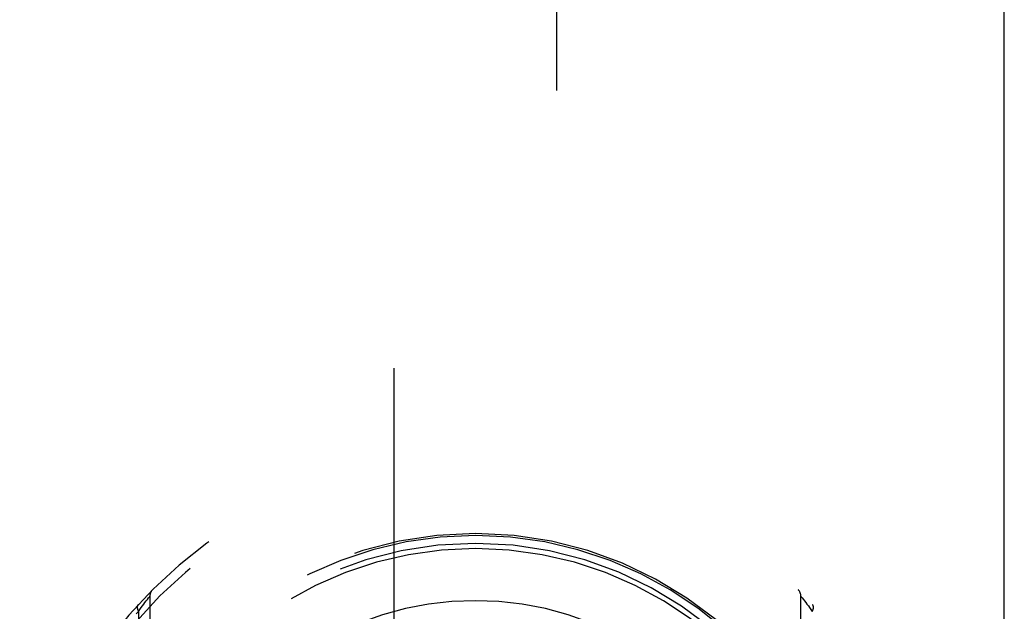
# Model space of a CAD drawing. Header units: inches. Extents: x 0 to 200, y 0 to 130.
# Tile 27 of 91: x 65.463 to 66.976, y 38.945 to 39.854. Entities that reach past the tile are written whole.
import ezdxf

# ---------------------------------------------------------------- set-up
doc = ezdxf.new("R2010")
doc.units = ezdxf.units.IN
doc.header["$LTSCALE"] = 11.011777
doc.header["$MEASUREMENT"] = 0
doc.linetypes.add('HIDDEN', pattern=[0.2, 0.1, -0.1])
doc.linetypes.add('PHANTOM', pattern=[0.8, 0.45, -0.05, 0.1, -0.05, 0.1, -0.05])
doc.layers.add('AVAILABLE_DOOR_SPACE', color=7, linetype='CONTINUOUS')
doc.layers.add('DEFAULT_2', color=8, linetype='HIDDEN')

msp = doc.modelspace()

# ---------------------------------------------------------------- linework, layer by layer
at = {"layer": 'AVAILABLE_DOOR_SPACE', "color": 4, "linetype": 'PHANTOM'}
msp.add_line((66.9757, 35.388), (66.9757, 58.0228), dxfattribs=at)
at = {"layer": 'DEFAULT_2', "color": 8, "linetype": 'HIDDEN'}
for p, q in [((66.0382, 61.3423), (66.0382, 35.3405)), ((66.2882, 35.3405), (66.2882, 61.3423)), ((65.6576, 38.9611), (65.6595, 38.9635)), ((65.6595, 38.9635), (65.6613, 38.9658)), ((65.6613, 38.9658), (65.663, 38.9679)), ((65.663, 38.9679), (65.6631, 38.9681)), ((65.6631, 38.9681), (65.6632, 38.9681)), ((65.6632, 38.9682), (65.6632, 38.0007)), ((65.6632, 38.9681), (65.6632, 38.9682)), ((66.6632, 38.0007), (66.6632, 38.9682)), ((66.6633, 38.9681), (66.6634, 38.968)), ((66.6634, 38.968), (66.6652, 38.9658)), ((66.6652, 38.9658), (66.667, 38.9635)), ((66.667, 38.9635), (66.6688, 38.9611)), ((65.6456, 38.9451), (65.6478, 38.9481)), ((65.6478, 38.9481), (65.6499, 38.9509)), ((65.6499, 38.9509), (65.6517, 38.9534)), ((65.6517, 38.9534), (65.6538, 38.9561)), ((65.6538, 38.9561), (65.6557, 38.9586)), ((65.6557, 38.9586), (65.6576, 38.9611)), ((66.6688, 38.9611), (66.6708, 38.9586)), ((66.6708, 38.9586), (66.6726, 38.9561)), ((66.6726, 38.9561), (66.6747, 38.9534)), ((66.6747, 38.9534), (66.6766, 38.9509)), ((66.6766, 38.9509), (66.6786, 38.9481)), ((66.6786, 38.9481), (66.6808, 38.9451)), ((65.6456, 38.9451), (65.6456, 38.0238))]:
    msp.add_line(p, q, dxfattribs=at)
for points in [[(66.6632, 38.9682), (66.6632, 38.9682), (66.6633, 38.9681)], [(65.6451, 38.9552), (65.645, 38.9551), (65.6449, 38.955), (65.6448, 38.9548), (65.6447, 38.9547), (65.6446, 38.9545), (65.6445, 38.9544), (65.6444, 38.9542), (65.6444, 38.954), (65.6443, 38.9539), (65.6442, 38.9537), (65.6441, 38.9535), (65.6441, 38.9533), (65.644, 38.9532), (65.644, 38.953), (65.6439, 38.9528), (65.6439, 38.9526), (65.6439, 38.9524), (65.6439, 38.9522), (65.6438, 38.952), (65.6438, 38.9518), (65.6438, 38.9516), (65.6438, 38.9514), (65.6438, 38.9511), (65.6438, 38.9509), (65.6438, 38.9507), (65.6438, 38.9505), (65.6439, 38.9502), (65.6439, 38.95), (65.6439, 38.9498), (65.644, 38.9496), (65.644, 38.9493), (65.6441, 38.9491), (65.6441, 38.9488), (65.6442, 38.9486), (65.6443, 38.9484), (65.6443, 38.9481), (65.6444, 38.9479), (65.6445, 38.9476), (65.6446, 38.9474), (65.6447, 38.9471), (65.6448, 38.9469), (65.6449, 38.9466), (65.645, 38.9464), (65.6451, 38.9461), (65.6453, 38.9459), (65.6454, 38.9456), (65.6455, 38.9454), (65.6456, 38.9451)], [(66.6808, 38.9451), (66.6809, 38.9454), (66.6811, 38.9456), (66.6812, 38.9459), (66.6813, 38.9461), (66.6814, 38.9464), (66.6815, 38.9466), (66.6816, 38.9469), (66.6817, 38.9471), (66.6818, 38.9474), (66.6819, 38.9476), (66.682, 38.9479), (66.6821, 38.9481), (66.6822, 38.9484), (66.6822, 38.9486), (66.6823, 38.9488), (66.6824, 38.9491), (66.6824, 38.9493), (66.6825, 38.9496), (66.6825, 38.9498), (66.6825, 38.95), (66.6826, 38.9502), (66.6826, 38.9505), (66.6826, 38.9507), (66.6826, 38.9509), (66.6826, 38.9511), (66.6826, 38.9514), (66.6826, 38.9516), (66.6826, 38.9518), (66.6826, 38.952), (66.6826, 38.9522), (66.6826, 38.9524), (66.6825, 38.9526), (66.6825, 38.9528), (66.6824, 38.953), (66.6824, 38.9532), (66.6823, 38.9533), (66.6823, 38.9535), (66.6822, 38.9537), (66.6822, 38.9539), (66.6821, 38.954), (66.682, 38.9542), (66.6819, 38.9544), (66.6818, 38.9545), (66.6817, 38.9547), (66.6816, 38.9548), (66.6815, 38.955), (66.6814, 38.9551), (66.6813, 38.9552)], [(65.642, 38.9411), (65.6456, 38.9451)]]:
    msp.add_lwpolyline(points, dxfattribs=at)
for centre, radius, start, end in [((66.1632, 38.4845), 0.7, 305.5126, 234.4874), ((66.1632, 38.4845), 0.685, 305.5126, 234.4874), ((66.1632, 38.482), 0.5825, 0.2464, 179.7536), ((66.1632, 38.4815), 0.58, 7.6622, 172.3378), ((66.1632, 38.482), 0.5675, 0.2497, 179.7503), ((66.1632, 38.4815), 0.56, 7.6662, 172.3273), ((65.6782, 38.9682), 0.015, 135.0748, 180), ((66.6482, 38.9682), 0.015, 0, 44.9252), ((66.1632, 38.4815), 0.48, 55.0461, 124.9539)]:
    msp.add_arc(centre, radius, start, end, dxfattribs=at)

doc.saveas('drawing.dxf')
